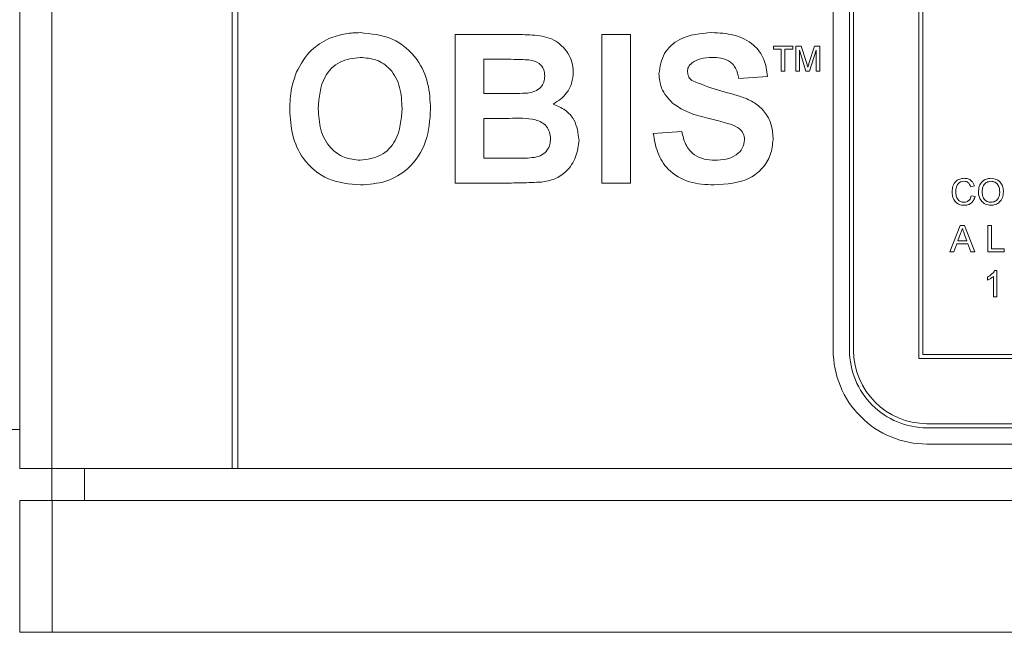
# Paper-space layout 'Sheet1' of a CAD drawing. Header units: millimetres. Extents: x 0 to 4318, y 0 to 2794.
# Tile 23 of 69: x 2227 to 2495, y 609 to 776. Entities that reach past the tile are written whole.
import ezdxf

# ---------------------------------------------------------------- set-up
doc = ezdxf.new("R2010")
doc.units = ezdxf.units.MM
doc.header["$LTSCALE"] = 5

psp = doc.layouts.new('Sheet1')

# ---------------------------------------------------------------- linework, layer by layer
at = {"color": 7, "linetype": 'Continuous', "lineweight": 15}
for p, q in [((2227.04, 653.36), (2227.04, 923.59)), ((2235.79, 923.59), (2235.79, 653.36)), ((2284.97, 923.59), (2284.97, 653.36)), ((2286.52, 923.59), (2286.52, 653.33)), ((2472.1, 896.69), (2472.1, 683.33)), ((2448.77, 894.47), (2448.77, 685.56)), ((2453.21, 894.47), (2453.21, 685.56)), ((2454.32, 894.47), (2454.32, 685.56)), ((2473.21, 895.58), (2473.21, 684.45)), ((2345.77, 771.57), (2362.07, 771.57)), ((2345.77, 731.12), (2345.77, 771.57)), ((2385.7, 771.57), (2393.48, 771.57)), ((2385.7, 731.12), (2385.7, 771.57)), ((2393.48, 771.57), (2393.48, 731.12)), ((2432.46, 767.6), (2432.46, 768.38)), ((2432.46, 768.38), (2437.73, 768.38)), ((2434.62, 767.6), (2432.46, 767.6)), ((2434.62, 761.64), (2434.62, 767.6)), ((2437.73, 767.6), (2435.57, 767.6)), ((2435.57, 767.6), (2435.57, 761.64)), ((2437.73, 768.38), (2437.73, 767.6)), ((2438.59, 761.64), (2438.59, 768.38)), ((2438.59, 768.38), (2440.02, 768.38)), ((2440.02, 768.38), (2441.53, 763.65)), ((2442.16, 763.73), (2443.66, 768.38)), ((2443.66, 768.38), (2445.07, 768.38)), ((2445.07, 768.38), (2445.07, 761.64)), ((2353.55, 764.83), (2353.55, 755.49)), ((2358.49, 764.83), (2353.55, 764.83)), ((2441.33, 761.64), (2439.54, 767.34)), ((2439.54, 767.34), (2439.54, 761.64)), ((2444.12, 767.34), (2442.33, 761.64)), ((2444.12, 761.64), (2444.12, 767.34)), ((2430.82, 760.16), (2423.04, 759.64)), ((2435.57, 761.64), (2434.62, 761.64)), ((2439.54, 761.64), (2438.59, 761.64)), ((2442.33, 761.64), (2441.33, 761.64)), ((2445.07, 761.64), (2444.12, 761.64)), ((2353.55, 755.49), (2359.18, 755.49)), ((2353.55, 748.75), (2353.55, 737.86)), ((2360.48, 748.75), (2353.55, 748.75)), ((2399.71, 744.6), (2407.49, 745.12)), ((2353.55, 737.86), (2361.49, 737.86)), ((2359.47, 731.12), (2345.77, 731.12)), ((2393.48, 731.12), (2385.7, 731.12)), ((2487.23, 730.33), (2486.22, 730.11)), ((2486.4, 727.68), (2487.42, 727.44)), ((2480.54, 712.38), (2483.39, 719.57)), ((2483.39, 719.57), (2484.53, 719.57)), ((2484.53, 719.57), (2487.39, 712.38)), ((2490.92, 712.38), (2490.92, 719.57)), ((2490.92, 719.57), (2491.93, 719.57)), ((2491.93, 719.57), (2491.93, 713.21)), ((2483.47, 717.41), (2482.74, 715.42)), ((2485.19, 715.42), (2484.49, 717.31)), ((2482.43, 714.6), (2481.61, 712.38)), ((2485.49, 714.6), (2482.43, 714.6)), ((2482.74, 715.42), (2485.19, 715.42)), ((2486.31, 712.38), (2485.49, 714.6)), ((2481.61, 712.38), (2480.54, 712.38)), ((2487.39, 712.38), (2486.31, 712.38)), ((2495.34, 712.38), (2490.92, 712.38)), ((2491.93, 713.21), (2495.34, 713.21)), ((2495.34, 713.21), (2495.34, 712.38)), ((2492.76, 707.29), (2493.35, 707.29)), ((2493.35, 707.29), (2493.35, 700.1)), ((2490.77, 704.64), (2490.77, 705.49)), ((2492.43, 700.1), (2492.43, 705.7)), ((2493.35, 700.1), (2492.43, 700.1)), ((2473.21, 684.45), (2751.03, 684.45)), ((2472.1, 683.33), (2752.14, 683.33)), ((2474.32, 665.55), (2749.91, 665.55)), ((2211.48, 663.99), (2227.04, 663.99)), ((2474.32, 664.44), (2749.91, 664.44)), ((2474.32, 660), (2749.91, 660)), ((2235.79, 653.36), (2227.04, 653.36)), ((2235.79, 644.61), (2235.79, 653.36)), ((2235.79, 653.36), (2284.97, 653.36)), ((2244.68, 653.36), (2244.68, 644.61)), ((2284.97, 653.36), (2286.52, 653.36)), ((2782.14, 653.33), (2286.52, 653.33)), ((2227.04, 608.73), (2227.04, 644.61)), ((2227.04, 644.61), (2235.93, 644.61)), ((2235.93, 644.61), (2235.93, 608.73)), ((2235.93, 644.61), (2830.65, 644.61)), ((2235.93, 608.73), (2227.04, 608.73)), ((2235.93, 608.73), (2830.65, 608.73))]:
    psp.add_line(p, q, dxfattribs=at)
for radius, start, end in [(25.56, 179.9988, 270.0009), (21.11, 179.9992, 270.0002), (20, 180.0019, 269.9985)]:
    psp.add_arc((2474.32, 685.56), radius, start, end, dxfattribs=at)
for points, knots in [([(2302.46, 761.38), (2303.66, 763.54), (2305.79, 767.38), (2309.59, 769.55), (2311.26, 770.5)], [0, 0, 0, 0, 0.55997, 1, 1, 1, 1]), ([(2311.26, 770.5), (2312.81, 771.03), (2315.58, 771.96), (2318.5, 772.05), (2319.79, 772.09)], [0, 0, 0, 0, 0.559586, 1, 1, 1, 1]), ([(2319.79, 772.09), (2322.8, 771.8), (2328.82, 771.23), (2335.51, 765.51), (2338.65, 758.35), (2338.9, 753.64), (2339.03, 751.29)], [0, 0, 0, 0, 0.279826, 0.558671, 0.779006, 1, 1, 1, 1]), ([(2362.07, 771.57), (2363.85, 771.56), (2367.39, 771.55), (2372.8, 770.57), (2376.16, 767.32), (2377.73, 764.08), (2377.86, 762.29), (2377.93, 761.39)], [0, 0, 0, 0, 0.251248, 0.500782, 0.749375, 0.874644, 1, 1, 1, 1]), ([(2401.26, 760.91), (2401.57, 762.82), (2402.19, 766.65), (2407.67, 771.48), (2412.64, 771.86), (2415.68, 772.09)], [0, 0, 0, 0, 0.279747, 0.559352, 1, 1, 1, 1]), ([(2415.68, 772.09), (2417.71, 772), (2421.76, 771.83), (2427.03, 769.3), (2430.24, 764.94), (2430.63, 761.75), (2430.82, 760.16)], [0, 0, 0, 0, 0.281013, 0.5601, 0.779824, 1, 1, 1, 1]), ([(2319.88, 765.35), (2317.96, 765.12), (2314.11, 764.68), (2308.98, 759.43), (2308.64, 754.43), (2308.43, 751.37)], [0, 0, 0, 0, 0.280298, 0.559882, 1, 1, 1, 1]), ([(2331.25, 751.48), (2331.17, 753.39), (2331, 757.18), (2328.56, 762.09), (2324.38, 764.97), (2321.38, 765.22), (2319.88, 765.35)], [0, 0, 0, 0, 0.281092, 0.560022, 0.779697, 1, 1, 1, 1]), ([(2365.83, 764.69), (2364.46, 764.74), (2362.01, 764.84), (2359.56, 764.83), (2358.49, 764.83)], [0, 0, 0, 0, 0.559934, 1, 1, 1, 1]), ([(2415.78, 765.35), (2414.69, 765.31), (2412.75, 765.25), (2411.06, 764.32), (2410.31, 763.91)], [0, 0, 0, 0, 0.560555, 1, 1, 1, 1]), ([(2423.04, 759.64), (2422.84, 760.59), (2422.43, 762.48), (2419.89, 765.14), (2417.34, 765.27), (2415.78, 765.35)], [0, 0, 0, 0, 0.281522, 0.560315, 1, 1, 1, 1]), ([(2370.15, 760.22), (2370.09, 760.87), (2369.98, 762.16), (2368.5, 764.12), (2366.84, 764.47), (2365.83, 764.69)], [0, 0, 0, 0, 0.281059, 0.561107, 1, 1, 1, 1]), ([(2410.31, 763.91), (2409.9, 763.54), (2409.17, 762.87), (2409.08, 761.89), (2409.04, 761.46)], [0, 0, 0, 0, 0.558762, 1, 1, 1, 1]), ([(2441.53, 763.65), (2441.59, 763.47), (2441.69, 763.14), (2441.79, 762.81), (2441.83, 762.66)], [0, 0, 0, 0, 0.560032, 1, 1, 1, 1]), ([(2441.83, 762.66), (2441.89, 762.86), (2442, 763.22), (2442.11, 763.57), (2442.16, 763.73)], [0, 0, 0, 0, 0.559929, 1, 1, 1, 1]), ([(2300.65, 751.1), (2300.71, 753.07), (2300.81, 756.6), (2301.96, 759.92), (2302.46, 761.38)], [0, 0, 0, 0, 0.560173, 1, 1, 1, 1]), ([(2365.41, 755.63), (2366.09, 755.75), (2367.44, 755.98), (2369.07, 757.07), (2370.03, 758.61), (2370.11, 759.68), (2370.15, 760.22)], [0, 0, 0, 0, 0.280458, 0.559934, 0.779748, 1, 1, 1, 1]), ([(2377.93, 761.39), (2377.84, 760.37), (2377.66, 758.34), (2376, 754.98), (2373.79, 753.51), (2372.45, 752.62)], [0, 0, 0, 0, 0.28092, 0.561837, 1, 1, 1, 1]), ([(2405, 752.85), (2403.81, 754.14), (2401.68, 756.45), (2401.39, 759.55), (2401.26, 760.91)], [0, 0, 0, 0, 0.559274, 1, 1, 1, 1]), ([(2409.04, 761.46), (2409.12, 760.93), (2409.25, 759.99), (2409.94, 759.34), (2410.24, 759.05)], [0, 0, 0, 0, 0.558551, 1, 1, 1, 1]), ([(2410.24, 759.05), (2412.54, 758.12), (2417.16, 756.27), (2423.27, 755.01), (2427.81, 752.85), (2430.52, 750.2), (2432.17, 746.75), (2432.31, 744.25), (2432.38, 743.01)], [0, 0, 0, 0, 0.249436, 0.500056, 0.625203, 0.750145, 0.87492, 1, 1, 1, 1]), ([(2359.18, 755.49), (2360.35, 755.49), (2362.43, 755.48), (2364.5, 755.58), (2365.41, 755.63)], [0, 0, 0, 0, 0.560038, 1, 1, 1, 1]), ([(2319.88, 737.34), (2321.81, 737.59), (2325.65, 738.09), (2330.69, 743.43), (2331.04, 748.43), (2331.25, 751.48)], [0, 0, 0, 0, 0.279992, 0.559767, 1, 1, 1, 1]), ([(2372.45, 752.62), (2373.57, 752.15), (2375.81, 751.23), (2378.82, 747.88), (2379.23, 744.75), (2379.48, 742.84)], [0, 0, 0, 0, 0.2810464, 0.5616142, 1, 1, 1, 1]), ([(2414.24, 748.88), (2412.39, 749.35), (2409.09, 750.18), (2406.25, 752.04), (2405, 752.85)], [0, 0, 0, 0, 0.560796, 1, 1, 1, 1]), ([(2319.9, 730.6), (2316.91, 730.87), (2310.94, 731.41), (2304.23, 737.01), (2301.04, 744.09), (2300.78, 748.76), (2300.65, 751.1)], [0, 0, 0, 0, 0.279946, 0.558708, 0.779046, 1, 1, 1, 1]), ([(2308.43, 751.37), (2308.53, 749.45), (2308.71, 745.64), (2311.25, 740.76), (2315.37, 737.79), (2318.38, 737.49), (2319.88, 737.34)], [0, 0, 0, 0, 0.281015, 0.560102, 0.779928, 1, 1, 1, 1]), ([(2339.03, 751.29), (2338.83, 748.3), (2338.43, 742.33), (2333.72, 735.08), (2326.93, 731.11), (2322.25, 730.77), (2319.9, 730.6)], [0, 0, 0, 0, 0.280551, 0.559497, 0.779434, 1, 1, 1, 1]), ([(2371.7, 743.19), (2371.66, 743.79), (2371.57, 744.98), (2370.69, 746.59), (2369.3, 747.75), (2365.89, 748.94), (2362.89, 748.84), (2360.48, 748.75)], [0, 0, 0, 0, 0.12495, 0.249731, 0.374452, 0.499428, 1, 1, 1, 1]), ([(2420.81, 747.12), (2419.59, 747.47), (2417.41, 748.1), (2415.21, 748.64), (2414.24, 748.88)], [0, 0, 0, 0, 0.559986, 1, 1, 1, 1]), ([(2424.6, 742.92), (2424.54, 743.5), (2424.43, 744.65), (2423.01, 746.26), (2421.65, 746.79), (2420.81, 747.12)], [0, 0, 0, 0, 0.279773, 0.559085, 1, 1, 1, 1]), ([(2416.29, 730.6), (2414.01, 730.72), (2409.48, 730.95), (2403.75, 734.24), (2400.64, 739.33), (2400.02, 742.84), (2399.71, 744.6)], [0, 0, 0, 0, 0.280705, 0.559343, 0.779305, 1, 1, 1, 1]), ([(2407.49, 745.12), (2407.77, 743.92), (2408.34, 741.52), (2410.61, 738.75), (2413.59, 737.5), (2415.53, 737.39), (2416.5, 737.34)], [0, 0, 0, 0, 0.280586, 0.559155, 0.779264, 1, 1, 1, 1]), ([(2367.38, 738.11), (2368.05, 738.29), (2369.37, 738.64), (2370.85, 739.96), (2371.62, 741.58), (2371.67, 742.65), (2371.7, 743.19)], [0, 0, 0, 0, 0.279999, 0.55936, 0.779485, 1, 1, 1, 1]), ([(2379.48, 742.84), (2379.29, 741.27), (2378.9, 738.13), (2376.37, 734.37), (2372.95, 732.03), (2370.5, 731.61), (2369.27, 731.39)], [0, 0, 0, 0, 0.279781, 0.559445, 0.779441, 1, 1, 1, 1]), ([(2432.38, 743.01), (2432.22, 741.58), (2431.91, 738.73), (2429.63, 734.99), (2424.62, 731.11), (2419.72, 730.81), (2416.29, 730.6)], [0, 0, 0, 0, 0.186963, 0.374008, 0.560972, 1, 1, 1, 1]), ([(2416.5, 737.34), (2417.52, 737.38), (2419.57, 737.47), (2422.26, 738.56), (2424.21, 740.51), (2424.47, 742.12), (2424.6, 742.92)], [0, 0, 0, 0, 0.281222, 0.560996, 0.781096, 1, 1, 1, 1]), ([(2361.49, 737.86), (2362.6, 737.85), (2364.56, 737.84), (2366.52, 738.03), (2367.38, 738.11)], [0, 0, 0, 0, 0.560183, 1, 1, 1, 1]), ([(2369.27, 731.39), (2367.44, 731.3), (2364.18, 731.15), (2360.91, 731.13), (2359.47, 731.12)], [0, 0, 0, 0, 0.559949, 1, 1, 1, 1]), ([(2481.15, 728.79), (2481.19, 729.3), (2481.27, 730.34), (2482.07, 731.61), (2483.25, 732.31), (2484.06, 732.38), (2484.46, 732.42)], [0, 0, 0, 0, 0.280501, 0.559571, 0.779636, 1, 1, 1, 1]), ([(2484.41, 731.59), (2484.16, 731.57), (2483.65, 731.54), (2482.97, 731.15), (2482.28, 730.27), (2482.21, 729.4), (2482.17, 728.79)], [0, 0, 0, 0, 0.187264, 0.373908, 0.560763, 1, 1, 1, 1]), ([(2486.22, 730.11), (2486.14, 730.34), (2485.98, 730.78), (2485.54, 731.29), (2484.97, 731.56), (2484.6, 731.58), (2484.41, 731.59)], [0, 0, 0, 0, 0.280564, 0.559723, 0.779712, 1, 1, 1, 1]), ([(2484.46, 732.42), (2484.82, 732.39), (2485.52, 732.34), (2486.38, 731.82), (2486.96, 731.11), (2487.14, 730.59), (2487.23, 730.33)], [0, 0, 0, 0, 0.280086, 0.559416, 0.77951, 1, 1, 1, 1]), ([(2488.34, 728.64), (2488.37, 729.18), (2488.44, 730.25), (2489.28, 731.56), (2490.48, 732.32), (2491.33, 732.38), (2491.75, 732.42)], [0, 0, 0, 0, 0.280555, 0.559568, 0.779563, 1, 1, 1, 1]), ([(2491.76, 731.59), (2491.35, 731.53), (2490.55, 731.43), (2489.44, 730.34), (2489.39, 729.28), (2489.35, 728.63)], [0, 0, 0, 0, 0.280179, 0.559664, 1, 1, 1, 1]), ([(2491.75, 732.42), (2492.28, 732.36), (2493.34, 732.23), (2494.5, 731.22), (2495.07, 729.97), (2495.13, 729.14), (2495.16, 728.72)], [0, 0, 0, 0, 0.27953, 0.558583, 0.779091, 1, 1, 1, 1]), ([(2494.14, 728.73), (2494.12, 729.12), (2494.07, 729.9), (2493.53, 730.89), (2492.68, 731.49), (2492.07, 731.56), (2491.76, 731.59)], [0, 0, 0, 0, 0.280789, 0.560078, 0.780019, 1, 1, 1, 1]), ([(2484.48, 725.05), (2483.95, 725.09), (2482.87, 725.17), (2481.74, 726.26), (2481.24, 727.54), (2481.18, 728.37), (2481.15, 728.79)], [0, 0, 0, 0, 0.280022, 0.558097, 0.778913, 1, 1, 1, 1]), ([(2482.17, 728.79), (2482.19, 728.4), (2482.23, 727.64), (2482.65, 726.6), (2483.48, 725.98), (2484.08, 725.91), (2484.39, 725.88)], [0, 0, 0, 0, 0.281259, 0.560767, 0.780194, 1, 1, 1, 1]), ([(2484.39, 725.88), (2484.66, 725.9), (2485.22, 725.96), (2486.06, 726.57), (2486.27, 727.26), (2486.4, 727.68)], [0, 0, 0, 0, 0.280831, 0.560894, 1, 1, 1, 1]), ([(2487.42, 727.44), (2487.3, 727.07), (2487.06, 726.34), (2486.3, 725.54), (2485.39, 725.11), (2484.79, 725.07), (2484.48, 725.05)], [0, 0, 0, 0, 0.2803, 0.559579, 0.779667, 1, 1, 1, 1]), ([(2491.75, 725.05), (2491.23, 725.11), (2490.19, 725.23), (2489.04, 726.21), (2488.45, 727.42), (2488.37, 728.23), (2488.34, 728.64)], [0, 0, 0, 0, 0.279584, 0.558752, 0.779312, 1, 1, 1, 1]), ([(2489.35, 728.63), (2489.38, 728.24), (2489.43, 727.47), (2490, 726.54), (2490.84, 725.96), (2491.44, 725.91), (2491.74, 725.88)], [0, 0, 0, 0, 0.280661, 0.559902, 0.779909, 1, 1, 1, 1]), ([(2491.74, 725.88), (2492.14, 725.93), (2492.93, 726.03), (2493.74, 726.85), (2494.1, 727.8), (2494.13, 728.42), (2494.14, 728.73)], [0, 0, 0, 0, 0.279098, 0.558204, 0.778823, 1, 1, 1, 1]), ([(2495.16, 728.72), (2495.11, 728.19), (2495.02, 727.14), (2494.18, 725.87), (2492.99, 725.17), (2492.16, 725.09), (2491.75, 725.05)], [0, 0, 0, 0, 0.280368, 0.55951, 0.779685, 1, 1, 1, 1]), ([(2483.96, 718.74), (2483.89, 718.48), (2483.77, 718.03), (2483.56, 717.6), (2483.47, 717.41)], [0, 0, 0, 0, 0.55983, 1, 1, 1, 1]), ([(2484.49, 717.31), (2484.39, 717.58), (2484.22, 718.06), (2484.04, 718.53), (2483.96, 718.74)], [0, 0, 0, 0, 0.559961, 1, 1, 1, 1]), ([(2490.77, 705.49), (2491.22, 705.74), (2492.02, 706.2), (2492.53, 706.95), (2492.76, 707.29)], [0, 0, 0, 0, 0.560427, 1, 1, 1, 1]), ([(2492.43, 705.7), (2492.15, 705.46), (2491.64, 705.04), (2491.04, 704.76), (2490.77, 704.64)], [0, 0, 0, 0, 0.559637, 1, 1, 1, 1])]:
    psp.add_open_spline(points, degree=3, knots=knots, dxfattribs=at)

doc.saveas('drawing.dxf')
